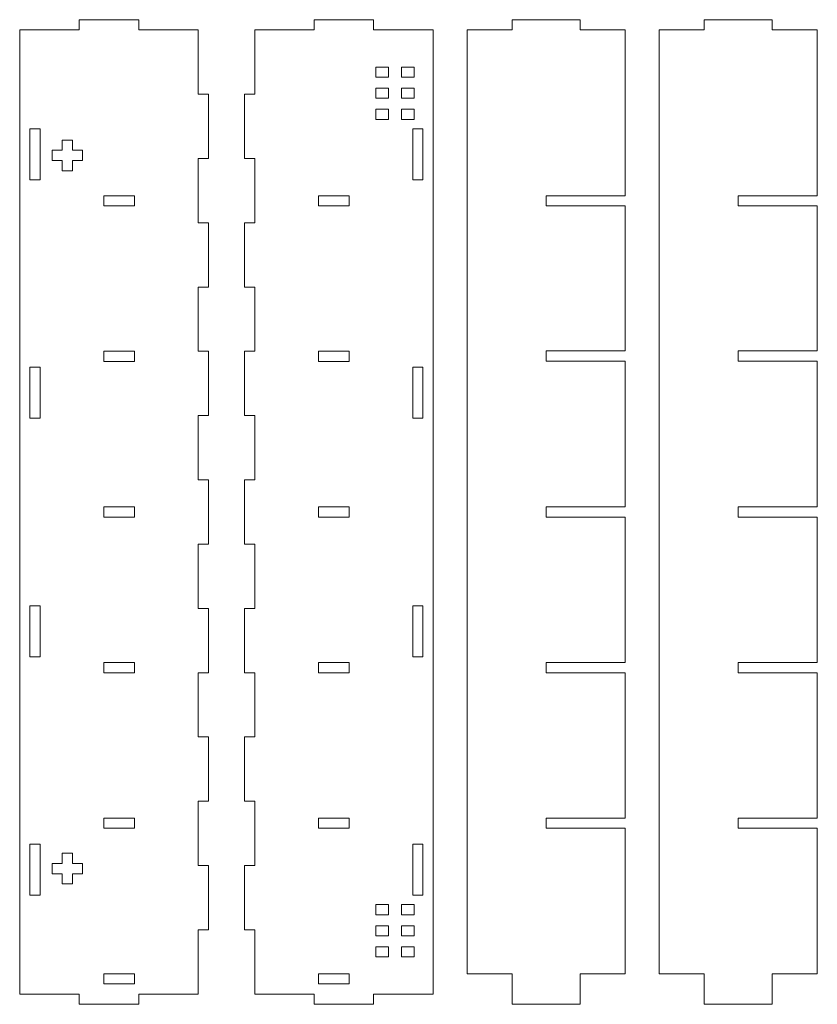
# Model space of a CAD drawing. Header units: millimetres. Extents: x -470 to 529, y -880 to 815.
# Tile 10 of 116: x -232 to 3, y -197 to 93. Entities that reach past the tile are written whole.
import ezdxf

# ---------------------------------------------------------------- set-up
doc = ezdxf.new("R2010")
doc.units = ezdxf.units.MM
doc.header["$MEASUREMENT"] = 0
doc.layers.add('Layer 1', color=7, linetype='Continuous')

msp = doc.modelspace()

# ---------------------------------------------------------------- linework, layer by layer
at = {"layer": 'Layer 1', "lineweight": 9}
for points, knots in [([(-179.4429, 89.515), (-179.4429, 89.515), (-196.9348, 89.5149), (-196.9348, 89.5149), (-196.9348, 89.5149), (-196.9348, 89.5149), (-196.9348, 92.5149), (-196.9348, 92.5149), (-196.9348, 92.5149), (-196.9348, 92.5149), (-214.4268, 92.5149), (-214.4268, 92.5149), (-214.4268, 92.5149), (-214.4268, 92.5149), (-214.4268, 89.5149), (-214.4268, 89.5149), (-214.4268, 89.5149), (-214.4268, 89.5149), (-231.9187, 89.515), (-231.9187, 89.515), (-231.9187, 89.515), (-231.9187, 89.515), (-231.9187, -193.9412), (-231.9187, -193.9412), (-231.9187, -193.9412), (-231.9187, -193.9412), (-214.4268, -193.9412), (-214.4268, -193.9412), (-214.4268, -193.9412), (-214.4268, -193.9412), (-214.4268, -196.9412), (-214.4268, -196.9412), (-214.4268, -196.9412), (-214.4268, -196.9412), (-196.9348, -196.9412), (-196.9348, -196.9412), (-196.9348, -196.9412), (-196.9348, -196.9412), (-196.9348, -193.9412), (-196.9348, -193.9412), (-196.9348, -193.9412), (-196.9348, -193.9412), (-179.4429, -193.9412), (-179.4429, -193.9412), (-179.4429, -193.9412), (-179.4429, -193.9412), (-179.4429, -175.0442), (-179.4429, -175.0442), (-179.4429, -175.0442), (-179.4429, -175.0442), (-176.4429, -175.0442), (-176.4429, -175.0442), (-176.4429, -175.0442), (-176.4429, -175.0442), (-176.4429, -156.1473), (-176.4429, -156.1473), (-176.4429, -156.1473), (-176.4429, -156.1473), (-179.4429, -156.1473), (-179.4429, -156.1473), (-179.4429, -156.1473), (-179.4429, -156.1473), (-179.4429, -137.2503), (-179.4429, -137.2503), (-179.4429, -137.2503), (-179.4429, -137.2503), (-176.4429, -137.2503), (-176.4429, -137.2503), (-176.4429, -137.2503), (-176.4429, -137.2503), (-176.4429, -118.3533), (-176.4429, -118.3533), (-176.4429, -118.3533), (-176.4429, -118.3533), (-179.4429, -118.3533), (-179.4429, -118.3533), (-179.4429, -118.3533), (-179.4429, -118.3533), (-179.4429, -99.4563), (-179.4429, -99.4563), (-179.4429, -99.4563), (-179.4429, -99.4563), (-176.4429, -99.4563), (-176.4429, -99.4563), (-176.4429, -99.4563), (-176.4429, -99.4563), (-176.4429, -80.559), (-176.4429, -80.559), (-176.4429, -80.559), (-176.4429, -80.559), (-179.4429, -80.559), (-179.4429, -80.559), (-179.4429, -80.559), (-179.4429, -80.559), (-179.4429, -61.6618), (-179.4429, -61.6618), (-179.4429, -61.6618), (-179.4429, -61.6618), (-176.4429, -61.6618), (-176.4429, -61.6618), (-176.4429, -61.6618), (-176.4429, -61.6618), (-176.4429, -42.7647), (-176.4429, -42.7647), (-176.4429, -42.7647), (-176.4429, -42.7647), (-179.4429, -42.7647), (-179.4429, -42.7647), (-179.4429, -42.7647), (-179.4429, -42.7647), (-179.4429, -23.8675), (-179.4429, -23.8675), (-179.4429, -23.8675), (-179.4429, -23.8675), (-176.4429, -23.8675), (-176.4429, -23.8675), (-176.4429, -23.8675), (-176.4429, -23.8675), (-176.4429, -4.9702), (-176.4429, -4.9702), (-176.4429, -4.9702), (-176.4429, -4.9702), (-179.4429, -4.9702), (-179.4429, -4.9702), (-179.4429, -4.9702), (-179.4429, -4.9702), (-179.4429, 13.9269), (-179.4429, 13.9269), (-179.4429, 13.9269), (-179.4429, 13.9269), (-176.4429, 13.9269), (-176.4429, 13.9269), (-176.4429, 13.9269), (-176.4429, 13.9269), (-176.4429, 32.8241), (-176.4429, 32.8241), (-176.4429, 32.8241), (-176.4429, 32.8241), (-179.4429, 32.8241), (-179.4429, 32.8241), (-179.4429, 32.8241), (-179.4429, 32.8241), (-179.4429, 51.7211), (-179.4429, 51.7211), (-179.4429, 51.7211), (-179.4429, 51.7211), (-176.4429, 51.7211), (-176.4429, 51.7211), (-176.4429, 51.7211), (-176.4429, 51.7211), (-176.4429, 70.618), (-176.4429, 70.618), (-176.4429, 70.618), (-176.4429, 70.618), (-179.4429, 70.618), (-179.4429, 70.618), (-179.4429, 70.618), (-179.4429, 70.618), (-179.4429, 89.515), (-179.4429, 89.515)], [0, 0, 0, 0, 0.02439024, 0.02439024, 0.02439024, 0.02439024, 0.04878049, 0.04878049, 0.04878049, 0.04878049, 0.07317073, 0.07317073, 0.07317073, 0.07317073, 0.09756098, 0.09756098, 0.09756098, 0.09756098, 0.12195122, 0.12195122, 0.12195122, 0.12195122, 0.14634146, 0.14634146, 0.14634146, 0.14634146, 0.17073171, 0.17073171, 0.17073171, 0.17073171, 0.19512195, 0.19512195, 0.19512195, 0.19512195, 0.2195122, 0.2195122, 0.2195122, 0.2195122, 0.24390244, 0.24390244, 0.24390244, 0.24390244, 0.26829268, 0.26829268, 0.26829268, 0.26829268, 0.29268293, 0.29268293, 0.29268293, 0.29268293, 0.31707317, 0.31707317, 0.31707317, 0.31707317, 0.34146341, 0.34146341, 0.34146341, 0.34146341, 0.36585366, 0.36585366, 0.36585366, 0.36585366, 0.3902439, 0.3902439, 0.3902439, 0.3902439, 0.41463415, 0.41463415, 0.41463415, 0.41463415, 0.43902439, 0.43902439, 0.43902439, 0.43902439, 0.46341463, 0.46341463, 0.46341463, 0.46341463, 0.48780488, 0.48780488, 0.48780488, 0.48780488, 0.51219512, 0.51219512, 0.51219512, 0.51219512, 0.53658537, 0.53658537, 0.53658537, 0.53658537, 0.56097561, 0.56097561, 0.56097561, 0.56097561, 0.58536585, 0.58536585, 0.58536585, 0.58536585, 0.6097561, 0.6097561, 0.6097561, 0.6097561, 0.63414634, 0.63414634, 0.63414634, 0.63414634, 0.65853659, 0.65853659, 0.65853659, 0.65853659, 0.68292683, 0.68292683, 0.68292683, 0.68292683, 0.70731707, 0.70731707, 0.70731707, 0.70731707, 0.73170732, 0.73170732, 0.73170732, 0.73170732, 0.75609756, 0.75609756, 0.75609756, 0.75609756, 0.7804878, 0.7804878, 0.7804878, 0.7804878, 0.80487805, 0.80487805, 0.80487805, 0.80487805, 0.82926829, 0.82926829, 0.82926829, 0.82926829, 0.85365854, 0.85365854, 0.85365854, 0.85365854, 0.87804878, 0.87804878, 0.87804878, 0.87804878, 0.90243902, 0.90243902, 0.90243902, 0.90243902, 0.92682927, 0.92682927, 0.92682927, 0.92682927, 0.95121951, 0.95121951, 0.95121951, 0.95121951, 1, 1, 1, 1]), ([(-162.8256, 89.515), (-162.8256, 89.515), (-145.3337, 89.5149), (-145.3337, 89.5149), (-145.3337, 89.5149), (-145.3337, 89.5149), (-145.3337, 92.5149), (-145.3337, 92.5149), (-145.3337, 92.5149), (-145.3337, 92.5149), (-127.8417, 92.5149), (-127.8417, 92.5149), (-127.8417, 92.5149), (-127.8417, 92.5149), (-127.8417, 89.5149), (-127.8417, 89.5149), (-127.8417, 89.5149), (-127.8417, 89.5149), (-110.3498, 89.515), (-110.3498, 89.515), (-110.3498, 89.515), (-110.3498, 89.515), (-110.3498, -193.9412), (-110.3498, -193.9412), (-110.3498, -193.9412), (-110.3498, -193.9412), (-127.8417, -193.9412), (-127.8417, -193.9412), (-127.8417, -193.9412), (-127.8417, -193.9412), (-127.8417, -196.9412), (-127.8417, -196.9412), (-127.8417, -196.9412), (-127.8417, -196.9412), (-145.3337, -196.9412), (-145.3337, -196.9412), (-145.3337, -196.9412), (-145.3337, -196.9412), (-145.3337, -193.9412), (-145.3337, -193.9412), (-145.3337, -193.9412), (-145.3337, -193.9412), (-162.8256, -193.9412), (-162.8256, -193.9412), (-162.8256, -193.9412), (-162.8256, -193.9412), (-162.8256, -175.0442), (-162.8256, -175.0442), (-162.8256, -175.0442), (-162.8256, -175.0442), (-165.8256, -175.0442), (-165.8256, -175.0442), (-165.8256, -175.0442), (-165.8256, -175.0442), (-165.8256, -156.1473), (-165.8256, -156.1473), (-165.8256, -156.1473), (-165.8256, -156.1473), (-162.8256, -156.1473), (-162.8256, -156.1473), (-162.8256, -156.1473), (-162.8256, -156.1473), (-162.8256, -137.2503), (-162.8256, -137.2503), (-162.8256, -137.2503), (-162.8256, -137.2503), (-165.8256, -137.2503), (-165.8256, -137.2503), (-165.8256, -137.2503), (-165.8256, -137.2503), (-165.8256, -118.3533), (-165.8256, -118.3533), (-165.8256, -118.3533), (-165.8256, -118.3533), (-162.8256, -118.3533), (-162.8256, -118.3533), (-162.8256, -118.3533), (-162.8256, -118.3533), (-162.8256, -99.4563), (-162.8256, -99.4563), (-162.8256, -99.4563), (-162.8256, -99.4563), (-165.8256, -99.4563), (-165.8256, -99.4563), (-165.8256, -99.4563), (-165.8256, -99.4563), (-165.8256, -80.559), (-165.8256, -80.559), (-165.8256, -80.559), (-165.8256, -80.559), (-162.8256, -80.559), (-162.8256, -80.559), (-162.8256, -80.559), (-162.8256, -80.559), (-162.8256, -61.6618), (-162.8256, -61.6618), (-162.8256, -61.6618), (-162.8256, -61.6618), (-165.8256, -61.6618), (-165.8256, -61.6618), (-165.8256, -61.6618), (-165.8256, -61.6618), (-165.8256, -42.7647), (-165.8256, -42.7647), (-165.8256, -42.7647), (-165.8256, -42.7647), (-162.8256, -42.7647), (-162.8256, -42.7647), (-162.8256, -42.7647), (-162.8256, -42.7647), (-162.8256, -23.8675), (-162.8256, -23.8675), (-162.8256, -23.8675), (-162.8256, -23.8675), (-165.8256, -23.8675), (-165.8256, -23.8675), (-165.8256, -23.8675), (-165.8256, -23.8675), (-165.8256, -4.9702), (-165.8256, -4.9702), (-165.8256, -4.9702), (-165.8256, -4.9702), (-162.8256, -4.9702), (-162.8256, -4.9702), (-162.8256, -4.9702), (-162.8256, -4.9702), (-162.8256, 13.9269), (-162.8256, 13.9269), (-162.8256, 13.9269), (-162.8256, 13.9269), (-165.8256, 13.9269), (-165.8256, 13.9269), (-165.8256, 13.9269), (-165.8256, 13.9269), (-165.8256, 32.8241), (-165.8256, 32.8241), (-165.8256, 32.8241), (-165.8256, 32.8241), (-162.8256, 32.8241), (-162.8256, 32.8241), (-162.8256, 32.8241), (-162.8256, 32.8241), (-162.8256, 51.7211), (-162.8256, 51.7211), (-162.8256, 51.7211), (-162.8256, 51.7211), (-165.8256, 51.7211), (-165.8256, 51.7211), (-165.8256, 51.7211), (-165.8256, 51.7211), (-165.8256, 70.618), (-165.8256, 70.618), (-165.8256, 70.618), (-165.8256, 70.618), (-162.8256, 70.618), (-162.8256, 70.618), (-162.8256, 70.618), (-162.8256, 70.618), (-162.8256, 89.515), (-162.8256, 89.515)], [0, 0, 0, 0, 0.02439024, 0.02439024, 0.02439024, 0.02439024, 0.04878049, 0.04878049, 0.04878049, 0.04878049, 0.07317073, 0.07317073, 0.07317073, 0.07317073, 0.09756098, 0.09756098, 0.09756098, 0.09756098, 0.12195122, 0.12195122, 0.12195122, 0.12195122, 0.14634146, 0.14634146, 0.14634146, 0.14634146, 0.17073171, 0.17073171, 0.17073171, 0.17073171, 0.19512195, 0.19512195, 0.19512195, 0.19512195, 0.2195122, 0.2195122, 0.2195122, 0.2195122, 0.24390244, 0.24390244, 0.24390244, 0.24390244, 0.26829268, 0.26829268, 0.26829268, 0.26829268, 0.29268293, 0.29268293, 0.29268293, 0.29268293, 0.31707317, 0.31707317, 0.31707317, 0.31707317, 0.34146341, 0.34146341, 0.34146341, 0.34146341, 0.36585366, 0.36585366, 0.36585366, 0.36585366, 0.3902439, 0.3902439, 0.3902439, 0.3902439, 0.41463415, 0.41463415, 0.41463415, 0.41463415, 0.43902439, 0.43902439, 0.43902439, 0.43902439, 0.46341463, 0.46341463, 0.46341463, 0.46341463, 0.48780488, 0.48780488, 0.48780488, 0.48780488, 0.51219512, 0.51219512, 0.51219512, 0.51219512, 0.53658537, 0.53658537, 0.53658537, 0.53658537, 0.56097561, 0.56097561, 0.56097561, 0.56097561, 0.58536585, 0.58536585, 0.58536585, 0.58536585, 0.6097561, 0.6097561, 0.6097561, 0.6097561, 0.63414634, 0.63414634, 0.63414634, 0.63414634, 0.65853659, 0.65853659, 0.65853659, 0.65853659, 0.68292683, 0.68292683, 0.68292683, 0.68292683, 0.70731707, 0.70731707, 0.70731707, 0.70731707, 0.73170732, 0.73170732, 0.73170732, 0.73170732, 0.75609756, 0.75609756, 0.75609756, 0.75609756, 0.7804878, 0.7804878, 0.7804878, 0.7804878, 0.80487805, 0.80487805, 0.80487805, 0.80487805, 0.82926829, 0.82926829, 0.82926829, 0.82926829, 0.85365854, 0.85365854, 0.85365854, 0.85365854, 0.87804878, 0.87804878, 0.87804878, 0.87804878, 0.90243902, 0.90243902, 0.90243902, 0.90243902, 0.92682927, 0.92682927, 0.92682927, 0.92682927, 0.95121951, 0.95121951, 0.95121951, 0.95121951, 1, 1, 1, 1]), ([(-53.8738, -99.4564), (-53.8738, -114.0929), (-53.8738, -128.9325), (-53.8738, -142.1986), (-53.8738, -142.1986), (-53.8738, -142.1986), (-77.1118, -142.1986), (-77.1118, -142.1986), (-77.1118, -142.1986), (-77.1118, -142.1986), (-77.1118, -145.1986), (-77.1118, -145.1986), (-77.1118, -145.1986), (-77.1118, -145.1986), (-53.8738, -145.1986), (-53.8738, -145.1986), (-53.8738, -145.1986), (-53.8738, -167.1278), (-53.8738, -184.2071), (-53.8738, -187.9408), (-53.8738, -187.9408), (-53.8738, -187.9408), (-67.1118, -187.9408), (-67.1118, -187.9408), (-67.1118, -187.9408), (-67.1118, -187.9408), (-67.1118, -196.9412), (-67.1118, -196.9412), (-67.1118, -196.9412), (-67.1118, -196.9412), (-87.1118, -196.9412), (-87.1118, -196.9412), (-87.1118, -196.9412), (-87.1118, -196.9412), (-87.1118, -187.9408), (-87.1118, -187.9408), (-87.1118, -187.9408), (-87.1118, -187.9408), (-100.3498, -187.9408), (-100.3498, -187.9408), (-100.3498, -187.9408), (-100.3498, -187.9408), (-100.3498, 89.5149), (-100.3498, 89.5149), (-100.3498, 89.5149), (-100.3498, 89.5149), (-87.1118, 89.5148), (-87.1118, 89.5148), (-87.1118, 89.5148), (-87.1118, 89.5148), (-87.1118, 92.5148), (-87.1118, 92.5148), (-87.1118, 92.5148), (-87.1118, 92.5148), (-67.1118, 92.5148), (-67.1118, 92.5148), (-67.1118, 92.5148), (-67.1118, 92.5148), (-67.1118, 89.5148), (-67.1118, 89.5148), (-67.1118, 89.5148), (-67.1118, 89.5148), (-53.8738, 89.5149), (-53.8738, 89.5149), (-53.8738, 89.5149), (-53.8738, 80.9251), (-53.8738, 87.1831), (-53.8738, 40.7722), (-53.8738, 40.7722), (-53.8738, 40.7722), (-77.1118, 40.7722), (-77.1118, 40.7722), (-77.1118, 40.7722), (-77.1118, 40.7722), (-77.1118, 37.7722), (-77.1118, 37.7722), (-77.1118, 37.7722), (-77.1118, 37.7722), (-53.8738, 37.7722), (-53.8738, 37.7722), (-53.8738, 37.7722), (-53.8738, 37.7722), (-53.8738, -4.8651), (-53.8738, -4.8651), (-53.8738, -4.8651), (-53.8738, -4.8651), (-77.1118, -4.8651), (-77.1118, -4.8651), (-77.1118, -4.8651), (-77.1118, -4.8651), (-77.1118, -7.8651), (-77.1118, -7.8651), (-77.1118, -7.8651), (-77.1118, -7.8651), (-53.8738, -7.8651), (-53.8738, -7.8651), (-53.8738, -7.8651), (-53.8738, -7.8651), (-53.8738, -50.7135), (-53.8738, -50.7135), (-53.8738, -50.7135), (-53.8738, -50.7135), (-77.1118, -50.7135), (-77.1118, -50.7135), (-77.1118, -50.7135), (-77.1118, -50.7135), (-77.1118, -53.7135), (-77.1118, -53.7135), (-77.1118, -53.7135), (-77.1118, -53.7135), (-53.8738, -53.7135), (-53.8738, -53.7135), (-53.8738, -53.7135), (-53.8738, -66.247), (-53.8738, -81.1738), (-53.8738, -96.4564), (-53.8738, -96.4564), (-53.8738, -96.4564), (-77.1118, -96.4564), (-77.1118, -96.4564), (-77.1118, -96.4564), (-77.1118, -96.4564), (-77.1118, -99.4564), (-77.1118, -99.4564), (-77.1118, -99.4564), (-77.1118, -99.4564), (-53.8738, -99.4564), (-53.8738, -99.4564)], [0, 0, 0, 0, 0.03030303, 0.03030303, 0.03030303, 0.03030303, 0.06060606, 0.06060606, 0.06060606, 0.06060606, 0.09090909, 0.09090909, 0.09090909, 0.09090909, 0.12121212, 0.12121212, 0.12121212, 0.12121212, 0.15151515, 0.15151515, 0.15151515, 0.15151515, 0.18181818, 0.18181818, 0.18181818, 0.18181818, 0.21212121, 0.21212121, 0.21212121, 0.21212121, 0.24242424, 0.24242424, 0.24242424, 0.24242424, 0.27272727, 0.27272727, 0.27272727, 0.27272727, 0.3030303, 0.3030303, 0.3030303, 0.3030303, 0.33333333, 0.33333333, 0.33333333, 0.33333333, 0.36363636, 0.36363636, 0.36363636, 0.36363636, 0.39393939, 0.39393939, 0.39393939, 0.39393939, 0.42424242, 0.42424242, 0.42424242, 0.42424242, 0.45454545, 0.45454545, 0.45454545, 0.45454545, 0.48484848, 0.48484848, 0.48484848, 0.48484848, 0.51515152, 0.51515152, 0.51515152, 0.51515152, 0.54545455, 0.54545455, 0.54545455, 0.54545455, 0.57575758, 0.57575758, 0.57575758, 0.57575758, 0.60606061, 0.60606061, 0.60606061, 0.60606061, 0.63636364, 0.63636364, 0.63636364, 0.63636364, 0.66666667, 0.66666667, 0.66666667, 0.66666667, 0.6969697, 0.6969697, 0.6969697, 0.6969697, 0.72727273, 0.72727273, 0.72727273, 0.72727273, 0.75757576, 0.75757576, 0.75757576, 0.75757576, 0.78787879, 0.78787879, 0.78787879, 0.78787879, 0.81818182, 0.81818182, 0.81818182, 0.81818182, 0.84848485, 0.84848485, 0.84848485, 0.84848485, 0.87878788, 0.87878788, 0.87878788, 0.87878788, 0.90909091, 0.90909091, 0.90909091, 0.90909091, 0.93939394, 0.93939394, 0.93939394, 0.93939394, 1, 1, 1, 1]), ([(2.6021, -99.4564), (2.6021, -114.0929), (2.6021, -128.9325), (2.6021, -142.1986), (2.6021, -142.1986), (2.6021, -142.1986), (-20.6359, -142.1986), (-20.6359, -142.1986), (-20.6359, -142.1986), (-20.6359, -142.1986), (-20.6359, -145.1986), (-20.6359, -145.1986), (-20.6359, -145.1986), (-20.6359, -145.1986), (2.6021, -145.1986), (2.6021, -145.1986), (2.6021, -145.1986), (2.6021, -167.1278), (2.6021, -184.2071), (2.6021, -187.9408), (2.6021, -187.9408), (2.6021, -187.9408), (-10.6359, -187.9408), (-10.6359, -187.9408), (-10.6359, -187.9408), (-10.6359, -187.9408), (-10.6359, -196.9412), (-10.6359, -196.9412), (-10.6359, -196.9412), (-10.6359, -196.9412), (-30.6359, -196.9412), (-30.6359, -196.9412), (-30.6359, -196.9412), (-30.6359, -196.9412), (-30.6359, -187.9408), (-30.6359, -187.9408), (-30.6359, -187.9408), (-30.6359, -187.9408), (-43.8739, -187.9408), (-43.8739, -187.9408), (-43.8739, -187.9408), (-43.8739, -187.9408), (-43.8739, 89.5149), (-43.8739, 89.5149), (-43.8739, 89.5149), (-43.8739, 89.5149), (-30.6359, 89.5148), (-30.6359, 89.5148), (-30.6359, 89.5148), (-30.6359, 89.5148), (-30.6359, 92.5148), (-30.6359, 92.5148), (-30.6359, 92.5148), (-30.6359, 92.5148), (-10.6359, 92.5148), (-10.6359, 92.5148), (-10.6359, 92.5148), (-10.6359, 92.5148), (-10.6359, 89.5148), (-10.6359, 89.5148), (-10.6359, 89.5148), (-10.6359, 89.5148), (2.6021, 89.5149), (2.6021, 89.5149), (2.6021, 89.5149), (2.6021, 80.9251), (2.6021, 87.1831), (2.6021, 40.7722), (2.6021, 40.7722), (2.6021, 40.7722), (-20.6359, 40.7722), (-20.6359, 40.7722), (-20.6359, 40.7722), (-20.6359, 40.7722), (-20.6359, 37.7722), (-20.6359, 37.7722), (-20.6359, 37.7722), (-20.6359, 37.7722), (2.6021, 37.7722), (2.6021, 37.7722), (2.6021, 37.7722), (2.6021, 37.7722), (2.6021, -4.8651), (2.6021, -4.8651), (2.6021, -4.8651), (2.6021, -4.8651), (-20.6359, -4.8651), (-20.6359, -4.8651), (-20.6359, -4.8651), (-20.6359, -4.8651), (-20.6359, -7.8651), (-20.6359, -7.8651), (-20.6359, -7.8651), (-20.6359, -7.8651), (2.6021, -7.8651), (2.6021, -7.8651), (2.6021, -7.8651), (2.6021, -7.8651), (2.6021, -50.7135), (2.6021, -50.7135), (2.6021, -50.7135), (2.6021, -50.7135), (-20.6359, -50.7135), (-20.6359, -50.7135), (-20.6359, -50.7135), (-20.6359, -50.7135), (-20.6359, -53.7135), (-20.6359, -53.7135), (-20.6359, -53.7135), (-20.6359, -53.7135), (2.6021, -53.7135), (2.6021, -53.7135), (2.6021, -53.7135), (2.6021, -66.247), (2.6021, -81.1738), (2.6021, -96.4564), (2.6021, -96.4564), (2.6021, -96.4564), (-20.6359, -96.4564), (-20.6359, -96.4564), (-20.6359, -96.4564), (-20.6359, -96.4564), (-20.6359, -99.4564), (-20.6359, -99.4564), (-20.6359, -99.4564), (-20.6359, -99.4564), (2.6021, -99.4564), (2.6021, -99.4564)], [0, 0, 0, 0, 0.03030303, 0.03030303, 0.03030303, 0.03030303, 0.06060606, 0.06060606, 0.06060606, 0.06060606, 0.09090909, 0.09090909, 0.09090909, 0.09090909, 0.12121212, 0.12121212, 0.12121212, 0.12121212, 0.15151515, 0.15151515, 0.15151515, 0.15151515, 0.18181818, 0.18181818, 0.18181818, 0.18181818, 0.21212121, 0.21212121, 0.21212121, 0.21212121, 0.24242424, 0.24242424, 0.24242424, 0.24242424, 0.27272727, 0.27272727, 0.27272727, 0.27272727, 0.3030303, 0.3030303, 0.3030303, 0.3030303, 0.33333333, 0.33333333, 0.33333333, 0.33333333, 0.36363636, 0.36363636, 0.36363636, 0.36363636, 0.39393939, 0.39393939, 0.39393939, 0.39393939, 0.42424242, 0.42424242, 0.42424242, 0.42424242, 0.45454545, 0.45454545, 0.45454545, 0.45454545, 0.48484848, 0.48484848, 0.48484848, 0.48484848, 0.51515152, 0.51515152, 0.51515152, 0.51515152, 0.54545455, 0.54545455, 0.54545455, 0.54545455, 0.57575758, 0.57575758, 0.57575758, 0.57575758, 0.60606061, 0.60606061, 0.60606061, 0.60606061, 0.63636364, 0.63636364, 0.63636364, 0.63636364, 0.66666667, 0.66666667, 0.66666667, 0.66666667, 0.6969697, 0.6969697, 0.6969697, 0.6969697, 0.72727273, 0.72727273, 0.72727273, 0.72727273, 0.75757576, 0.75757576, 0.75757576, 0.75757576, 0.78787879, 0.78787879, 0.78787879, 0.78787879, 0.81818182, 0.81818182, 0.81818182, 0.81818182, 0.84848485, 0.84848485, 0.84848485, 0.84848485, 0.87878788, 0.87878788, 0.87878788, 0.87878788, 0.90909091, 0.90909091, 0.90909091, 0.90909091, 0.93939394, 0.93939394, 0.93939394, 0.93939394, 1, 1, 1, 1]), ([(-127.2154, 75.5949), (-127.2154, 75.5949), (-123.4723, 75.5949), (-123.4723, 75.5949), (-123.4723, 75.5949), (-123.4723, 75.5949), (-123.4723, 78.593), (-123.4723, 78.593), (-123.4723, 78.593), (-123.4723, 78.593), (-127.2154, 78.593), (-127.2154, 78.593), (-127.2154, 78.593), (-127.2154, 78.593), (-127.2154, 75.5949), (-127.2154, 75.5949)], [0, 0, 0, 0, 0.2, 0.2, 0.2, 0.2, 0.4, 0.4, 0.4, 0.4, 0.6, 0.6, 0.6, 0.6, 1, 1, 1, 1]), ([(-119.6975, 75.5949), (-119.6975, 75.5949), (-115.9544, 75.5949), (-115.9544, 75.5949), (-115.9544, 75.5949), (-115.9544, 75.5949), (-115.9544, 78.593), (-115.9544, 78.593), (-115.9544, 78.593), (-115.9544, 78.593), (-119.6975, 78.593), (-119.6975, 78.593), (-119.6975, 78.593), (-119.6975, 78.593), (-119.6975, 75.5949), (-119.6975, 75.5949)], [0, 0, 0, 0, 0.2, 0.2, 0.2, 0.2, 0.4, 0.4, 0.4, 0.4, 0.6, 0.6, 0.6, 0.6, 1, 1, 1, 1]), ([(-127.2154, 69.3967), (-127.2154, 69.3967), (-123.4723, 69.3967), (-123.4723, 69.3967), (-123.4723, 69.3967), (-123.4723, 69.3967), (-123.4723, 72.3949), (-123.4723, 72.3949), (-123.4723, 72.3949), (-123.4723, 72.3949), (-127.2154, 72.3949), (-127.2154, 72.3949), (-127.2154, 72.3949), (-127.2154, 72.3949), (-127.2154, 69.3967), (-127.2154, 69.3967)], [0, 0, 0, 0, 0.2, 0.2, 0.2, 0.2, 0.4, 0.4, 0.4, 0.4, 0.6, 0.6, 0.6, 0.6, 1, 1, 1, 1]), ([(-119.6975, 69.3967), (-119.6975, 69.3967), (-115.9544, 69.3967), (-115.9544, 69.3967), (-115.9544, 69.3967), (-115.9544, 69.3967), (-115.9544, 72.3949), (-115.9544, 72.3949), (-115.9544, 72.3949), (-115.9544, 72.3949), (-119.6975, 72.3949), (-119.6975, 72.3949), (-119.6975, 72.3949), (-119.6975, 72.3949), (-119.6975, 69.3967), (-119.6975, 69.3967)], [0, 0, 0, 0, 0.2, 0.2, 0.2, 0.2, 0.4, 0.4, 0.4, 0.4, 0.6, 0.6, 0.6, 0.6, 1, 1, 1, 1]), ([(-127.2154, 63.1985), (-127.2154, 63.1985), (-123.4723, 63.1985), (-123.4723, 63.1985), (-123.4723, 63.1985), (-123.4723, 63.1985), (-123.4723, 66.1967), (-123.4723, 66.1967), (-123.4723, 66.1967), (-123.4723, 66.1967), (-127.2154, 66.1967), (-127.2154, 66.1967), (-127.2154, 66.1967), (-127.2154, 66.1967), (-127.2154, 63.1985), (-127.2154, 63.1985)], [0, 0, 0, 0, 0.2, 0.2, 0.2, 0.2, 0.4, 0.4, 0.4, 0.4, 0.6, 0.6, 0.6, 0.6, 1, 1, 1, 1]), ([(-119.6975, 63.1985), (-119.6975, 63.1985), (-115.9544, 63.1985), (-115.9544, 63.1985), (-115.9544, 63.1985), (-115.9544, 63.1985), (-115.9544, 66.1967), (-115.9544, 66.1967), (-115.9544, 66.1967), (-115.9544, 66.1967), (-119.6975, 66.1967), (-119.6975, 66.1967), (-119.6975, 66.1967), (-119.6975, 66.1967), (-119.6975, 63.1985), (-119.6975, 63.1985)], [0, 0, 0, 0, 0.2, 0.2, 0.2, 0.2, 0.4, 0.4, 0.4, 0.4, 0.6, 0.6, 0.6, 0.6, 1, 1, 1, 1]), ([(-225.9189, 45.4744), (-225.9189, 45.4744), (-228.9189, 45.4744), (-228.9189, 45.4744), (-228.9189, 45.4744), (-228.9189, 45.4744), (-228.9189, 60.4744), (-228.9189, 60.4744), (-228.9189, 60.4744), (-228.9189, 60.4744), (-225.9189, 60.4744), (-225.9189, 60.4744), (-225.9189, 60.4744), (-225.9189, 60.4744), (-225.9189, 45.4744), (-225.9189, 45.4744)], [0, 0, 0, 0, 0.2, 0.2, 0.2, 0.2, 0.4, 0.4, 0.4, 0.4, 0.6, 0.6, 0.6, 0.6, 1, 1, 1, 1]), ([(-116.3496, 45.4744), (-116.3496, 45.4744), (-113.3496, 45.4744), (-113.3496, 45.4744), (-113.3496, 45.4744), (-113.3496, 45.4744), (-113.3496, 60.4744), (-113.3496, 60.4744), (-113.3496, 60.4744), (-113.3496, 60.4744), (-116.3496, 60.4744), (-116.3496, 60.4744), (-116.3496, 60.4744), (-116.3496, 60.4744), (-116.3496, 45.4744), (-116.3496, 45.4744)], [0, 0, 0, 0, 0.2, 0.2, 0.2, 0.2, 0.4, 0.4, 0.4, 0.4, 0.6, 0.6, 0.6, 0.6, 1, 1, 1, 1]), ([(-213.4077, 51.131), (-213.4077, 51.131), (-216.4077, 51.131), (-216.4077, 51.131), (-216.4077, 51.131), (-216.4077, 51.131), (-216.4077, 48.131), (-216.4077, 48.131), (-216.4077, 48.131), (-216.4077, 48.131), (-219.4077, 48.131), (-219.4077, 48.131), (-219.4077, 48.131), (-219.4077, 48.131), (-219.4077, 51.131), (-219.4077, 51.131), (-219.4077, 51.131), (-219.4077, 51.131), (-222.4077, 51.131), (-222.4077, 51.131), (-222.4077, 51.131), (-222.4077, 51.131), (-222.4077, 54.131), (-222.4077, 54.131), (-222.4077, 54.131), (-222.4077, 54.131), (-219.4077, 54.131), (-219.4077, 54.131), (-219.4077, 54.131), (-219.4077, 54.131), (-219.4077, 57.131), (-219.4077, 57.131), (-219.4077, 57.131), (-219.4077, 57.131), (-216.4077, 57.131), (-216.4077, 57.131), (-216.4077, 57.131), (-216.4077, 57.131), (-216.4077, 54.131), (-216.4077, 54.131), (-216.4077, 54.131), (-216.4077, 54.131), (-213.4077, 54.131), (-213.4077, 54.131), (-213.4077, 54.131), (-213.4077, 54.131), (-213.4077, 51.131), (-213.4077, 51.131)], [0, 0, 0, 0, 0.07692308, 0.07692308, 0.07692308, 0.07692308, 0.15384615, 0.15384615, 0.15384615, 0.15384615, 0.23076923, 0.23076923, 0.23076923, 0.23076923, 0.30769231, 0.30769231, 0.30769231, 0.30769231, 0.38461538, 0.38461538, 0.38461538, 0.38461538, 0.46153846, 0.46153846, 0.46153846, 0.46153846, 0.53846154, 0.53846154, 0.53846154, 0.53846154, 0.61538462, 0.61538462, 0.61538462, 0.61538462, 0.69230769, 0.69230769, 0.69230769, 0.69230769, 0.76923077, 0.76923077, 0.76923077, 0.76923077, 0.84615385, 0.84615385, 0.84615385, 0.84615385, 1, 1, 1, 1]), ([(-207.1809, 40.7722), (-207.1809, 40.7722), (-198.1809, 40.7722), (-198.1809, 40.7722), (-198.1809, 40.7722), (-198.1809, 40.7722), (-198.1809, 37.7722), (-198.1809, 37.7722), (-198.1809, 37.7722), (-198.1809, 37.7722), (-207.1809, 37.7722), (-207.1809, 37.7722), (-207.1809, 37.7722), (-207.1809, 37.7722), (-207.1809, 40.7722), (-207.1809, 40.7722)], [0, 0, 0, 0, 0.2, 0.2, 0.2, 0.2, 0.4, 0.4, 0.4, 0.4, 0.6, 0.6, 0.6, 0.6, 1, 1, 1, 1]), ([(-135.0876, 40.7722), (-135.0876, 40.7722), (-144.0876, 40.7722), (-144.0876, 40.7722), (-144.0876, 40.7722), (-144.0876, 40.7722), (-144.0876, 37.7722), (-144.0876, 37.7722), (-144.0876, 37.7722), (-144.0876, 37.7722), (-135.0876, 37.7722), (-135.0876, 37.7722), (-135.0876, 37.7722), (-135.0876, 37.7722), (-135.0876, 40.7722), (-135.0876, 40.7722)], [0, 0, 0, 0, 0.2, 0.2, 0.2, 0.2, 0.4, 0.4, 0.4, 0.4, 0.6, 0.6, 0.6, 0.6, 1, 1, 1, 1]), ([(-207.1809, -7.9706), (-207.1809, -7.9706), (-198.1809, -7.9706), (-198.1809, -7.9706), (-198.1809, -7.9706), (-198.1809, -7.9706), (-198.1809, -4.9706), (-198.1809, -4.9706), (-198.1809, -4.9706), (-198.1809, -4.9706), (-207.1809, -4.9706), (-207.1809, -4.9706), (-207.1809, -4.9706), (-207.1809, -4.9706), (-207.1809, -7.9706), (-207.1809, -7.9706)], [0, 0, 0, 0, 0.2, 0.2, 0.2, 0.2, 0.4, 0.4, 0.4, 0.4, 0.6, 0.6, 0.6, 0.6, 1, 1, 1, 1]), ([(-135.0876, -7.9706), (-135.0876, -7.9706), (-144.0876, -7.9706), (-144.0876, -7.9706), (-144.0876, -7.9706), (-144.0876, -7.9706), (-144.0876, -4.9706), (-144.0876, -4.9706), (-144.0876, -4.9706), (-144.0876, -4.9706), (-135.0876, -4.9706), (-135.0876, -4.9706), (-135.0876, -4.9706), (-135.0876, -4.9706), (-135.0876, -7.9706), (-135.0876, -7.9706)], [0, 0, 0, 0, 0.2, 0.2, 0.2, 0.2, 0.4, 0.4, 0.4, 0.4, 0.6, 0.6, 0.6, 0.6, 1, 1, 1, 1]), ([(-225.9189, -24.6506), (-225.9189, -24.6506), (-228.9189, -24.6506), (-228.9189, -24.6506), (-228.9189, -24.6506), (-228.9189, -24.6506), (-228.9189, -9.6506), (-228.9189, -9.6506), (-228.9189, -9.6506), (-228.9189, -9.6506), (-225.9189, -9.6506), (-225.9189, -9.6506), (-225.9189, -9.6506), (-225.9189, -9.6506), (-225.9189, -24.6506), (-225.9189, -24.6506)], [0, 0, 0, 0, 0.2, 0.2, 0.2, 0.2, 0.4, 0.4, 0.4, 0.4, 0.6, 0.6, 0.6, 0.6, 1, 1, 1, 1]), ([(-116.3496, -24.6506), (-116.3496, -24.6506), (-113.3496, -24.6506), (-113.3496, -24.6506), (-113.3496, -24.6506), (-113.3496, -24.6506), (-113.3496, -9.6506), (-113.3496, -9.6506), (-113.3496, -9.6506), (-113.3496, -9.6506), (-116.3496, -9.6506), (-116.3496, -9.6506), (-116.3496, -9.6506), (-116.3496, -9.6506), (-116.3496, -24.6506), (-116.3496, -24.6506)], [0, 0, 0, 0, 0.2, 0.2, 0.2, 0.2, 0.4, 0.4, 0.4, 0.4, 0.6, 0.6, 0.6, 0.6, 1, 1, 1, 1]), ([(-207.1809, -53.7134), (-207.1809, -53.7134), (-198.1809, -53.7134), (-198.1809, -53.7134), (-198.1809, -53.7134), (-198.1809, -53.7134), (-198.1809, -50.7134), (-198.1809, -50.7134), (-198.1809, -50.7134), (-198.1809, -50.7134), (-207.1809, -50.7134), (-207.1809, -50.7134), (-207.1809, -50.7134), (-207.1809, -50.7134), (-207.1809, -53.7134), (-207.1809, -53.7134)], [0, 0, 0, 0, 0.2, 0.2, 0.2, 0.2, 0.4, 0.4, 0.4, 0.4, 0.6, 0.6, 0.6, 0.6, 1, 1, 1, 1]), ([(-135.0876, -53.7134), (-135.0876, -53.7134), (-144.0876, -53.7134), (-144.0876, -53.7134), (-144.0876, -53.7134), (-144.0876, -53.7134), (-144.0876, -50.7134), (-144.0876, -50.7134), (-144.0876, -50.7134), (-144.0876, -50.7134), (-135.0876, -50.7134), (-135.0876, -50.7134), (-135.0876, -50.7134), (-135.0876, -50.7134), (-135.0876, -53.7134), (-135.0876, -53.7134)], [0, 0, 0, 0, 0.2, 0.2, 0.2, 0.2, 0.4, 0.4, 0.4, 0.4, 0.6, 0.6, 0.6, 0.6, 1, 1, 1, 1]), ([(-225.9189, -94.7756), (-225.9189, -94.7756), (-228.9189, -94.7756), (-228.9189, -94.7756), (-228.9189, -94.7756), (-228.9189, -94.7756), (-228.9189, -79.7756), (-228.9189, -79.7756), (-228.9189, -79.7756), (-228.9189, -79.7756), (-225.9189, -79.7756), (-225.9189, -79.7756), (-225.9189, -79.7756), (-225.9189, -79.7756), (-225.9189, -94.7756), (-225.9189, -94.7756)], [0, 0, 0, 0, 0.2, 0.2, 0.2, 0.2, 0.4, 0.4, 0.4, 0.4, 0.6, 0.6, 0.6, 0.6, 1, 1, 1, 1]), ([(-116.3496, -94.7756), (-116.3496, -94.7756), (-113.3496, -94.7756), (-113.3496, -94.7756), (-113.3496, -94.7756), (-113.3496, -94.7756), (-113.3496, -79.7756), (-113.3496, -79.7756), (-113.3496, -79.7756), (-113.3496, -79.7756), (-116.3496, -79.7756), (-116.3496, -79.7756), (-116.3496, -79.7756), (-116.3496, -79.7756), (-116.3496, -94.7756), (-116.3496, -94.7756)], [0, 0, 0, 0, 0.2, 0.2, 0.2, 0.2, 0.4, 0.4, 0.4, 0.4, 0.6, 0.6, 0.6, 0.6, 1, 1, 1, 1]), ([(-207.1809, -99.4564), (-207.1809, -99.4564), (-198.1809, -99.4564), (-198.1809, -99.4564), (-198.1809, -99.4564), (-198.1809, -99.4564), (-198.1809, -96.4564), (-198.1809, -96.4564), (-198.1809, -96.4564), (-198.1809, -96.4564), (-207.1809, -96.4564), (-207.1809, -96.4564), (-207.1809, -96.4564), (-207.1809, -96.4564), (-207.1809, -99.4564), (-207.1809, -99.4564)], [0, 0, 0, 0, 0.2, 0.2, 0.2, 0.2, 0.4, 0.4, 0.4, 0.4, 0.6, 0.6, 0.6, 0.6, 1, 1, 1, 1]), ([(-135.0876, -99.4564), (-135.0876, -99.4564), (-144.0876, -99.4564), (-144.0876, -99.4564), (-144.0876, -99.4564), (-144.0876, -99.4564), (-144.0876, -96.4564), (-144.0876, -96.4564), (-144.0876, -96.4564), (-144.0876, -96.4564), (-135.0876, -96.4564), (-135.0876, -96.4564), (-135.0876, -96.4564), (-135.0876, -96.4564), (-135.0876, -99.4564), (-135.0876, -99.4564)], [0, 0, 0, 0, 0.2, 0.2, 0.2, 0.2, 0.4, 0.4, 0.4, 0.4, 0.6, 0.6, 0.6, 0.6, 1, 1, 1, 1]), ([(-207.1809, -145.1986), (-207.1809, -145.1986), (-198.1809, -145.1986), (-198.1809, -145.1986), (-198.1809, -145.1986), (-198.1809, -145.1986), (-198.1809, -142.1986), (-198.1809, -142.1986), (-198.1809, -142.1986), (-198.1809, -142.1986), (-207.1809, -142.1986), (-207.1809, -142.1986), (-207.1809, -142.1986), (-207.1809, -142.1986), (-207.1809, -145.1986), (-207.1809, -145.1986)], [0, 0, 0, 0, 0.2, 0.2, 0.2, 0.2, 0.4, 0.4, 0.4, 0.4, 0.6, 0.6, 0.6, 0.6, 1, 1, 1, 1]), ([(-135.0876, -145.1986), (-135.0876, -145.1986), (-144.0876, -145.1986), (-144.0876, -145.1986), (-144.0876, -145.1986), (-144.0876, -145.1986), (-144.0876, -142.1986), (-144.0876, -142.1986), (-144.0876, -142.1986), (-144.0876, -142.1986), (-135.0876, -142.1986), (-135.0876, -142.1986), (-135.0876, -142.1986), (-135.0876, -142.1986), (-135.0876, -145.1986), (-135.0876, -145.1986)], [0, 0, 0, 0, 0.2, 0.2, 0.2, 0.2, 0.4, 0.4, 0.4, 0.4, 0.6, 0.6, 0.6, 0.6, 1, 1, 1, 1]), ([(-225.9189, -164.9006), (-225.9189, -164.9006), (-228.9189, -164.9006), (-228.9189, -164.9006), (-228.9189, -164.9006), (-228.9189, -164.9006), (-228.9189, -149.9006), (-228.9189, -149.9006), (-228.9189, -149.9006), (-228.9189, -149.9006), (-225.9189, -149.9006), (-225.9189, -149.9006), (-225.9189, -149.9006), (-225.9189, -149.9006), (-225.9189, -164.9006), (-225.9189, -164.9006)], [0, 0, 0, 0, 0.2, 0.2, 0.2, 0.2, 0.4, 0.4, 0.4, 0.4, 0.6, 0.6, 0.6, 0.6, 1, 1, 1, 1]), ([(-116.3496, -164.9006), (-116.3496, -164.9006), (-113.3496, -164.9006), (-113.3496, -164.9006), (-113.3496, -164.9006), (-113.3496, -164.9006), (-113.3496, -149.9006), (-113.3496, -149.9006), (-113.3496, -149.9006), (-113.3496, -149.9006), (-116.3496, -149.9006), (-116.3496, -149.9006), (-116.3496, -149.9006), (-116.3496, -149.9006), (-116.3496, -164.9006), (-116.3496, -164.9006)], [0, 0, 0, 0, 0.2, 0.2, 0.2, 0.2, 0.4, 0.4, 0.4, 0.4, 0.6, 0.6, 0.6, 0.6, 1, 1, 1, 1]), ([(-213.4077, -158.5572), (-213.4077, -158.5572), (-216.4077, -158.5572), (-216.4077, -158.5572), (-216.4077, -158.5572), (-216.4077, -158.5572), (-216.4077, -161.5572), (-216.4077, -161.5572), (-216.4077, -161.5572), (-216.4077, -161.5572), (-219.4077, -161.5572), (-219.4077, -161.5572), (-219.4077, -161.5572), (-219.4077, -161.5572), (-219.4077, -158.5572), (-219.4077, -158.5572), (-219.4077, -158.5572), (-219.4077, -158.5572), (-222.4077, -158.5572), (-222.4077, -158.5572), (-222.4077, -158.5572), (-222.4077, -158.5572), (-222.4077, -155.5572), (-222.4077, -155.5572), (-222.4077, -155.5572), (-222.4077, -155.5572), (-219.4077, -155.5572), (-219.4077, -155.5572), (-219.4077, -155.5572), (-219.4077, -155.5572), (-219.4077, -152.5572), (-219.4077, -152.5572), (-219.4077, -152.5572), (-219.4077, -152.5572), (-216.4077, -152.5572), (-216.4077, -152.5572), (-216.4077, -152.5572), (-216.4077, -152.5572), (-216.4077, -155.5572), (-216.4077, -155.5572), (-216.4077, -155.5572), (-216.4077, -155.5572), (-213.4077, -155.5572), (-213.4077, -155.5572), (-213.4077, -155.5572), (-213.4077, -155.5572), (-213.4077, -158.5572), (-213.4077, -158.5572)], [0, 0, 0, 0, 0.07692308, 0.07692308, 0.07692308, 0.07692308, 0.15384615, 0.15384615, 0.15384615, 0.15384615, 0.23076923, 0.23076923, 0.23076923, 0.23076923, 0.30769231, 0.30769231, 0.30769231, 0.30769231, 0.38461538, 0.38461538, 0.38461538, 0.38461538, 0.46153846, 0.46153846, 0.46153846, 0.46153846, 0.53846154, 0.53846154, 0.53846154, 0.53846154, 0.61538462, 0.61538462, 0.61538462, 0.61538462, 0.69230769, 0.69230769, 0.69230769, 0.69230769, 0.76923077, 0.76923077, 0.76923077, 0.76923077, 0.84615385, 0.84615385, 0.84615385, 0.84615385, 1, 1, 1, 1]), ([(-127.2154, -167.6247), (-127.2154, -167.6247), (-123.4723, -167.6247), (-123.4723, -167.6247), (-123.4723, -167.6247), (-123.4723, -167.6247), (-123.4723, -170.6229), (-123.4723, -170.6229), (-123.4723, -170.6229), (-123.4723, -170.6229), (-127.2154, -170.6229), (-127.2154, -170.6229), (-127.2154, -170.6229), (-127.2154, -170.6229), (-127.2154, -167.6247), (-127.2154, -167.6247)], [0, 0, 0, 0, 0.2, 0.2, 0.2, 0.2, 0.4, 0.4, 0.4, 0.4, 0.6, 0.6, 0.6, 0.6, 1, 1, 1, 1]), ([(-119.6975, -167.6247), (-119.6975, -167.6247), (-115.9544, -167.6247), (-115.9544, -167.6247), (-115.9544, -167.6247), (-115.9544, -167.6247), (-115.9544, -170.6229), (-115.9544, -170.6229), (-115.9544, -170.6229), (-115.9544, -170.6229), (-119.6975, -170.6229), (-119.6975, -170.6229), (-119.6975, -170.6229), (-119.6975, -170.6229), (-119.6975, -167.6247), (-119.6975, -167.6247)], [0, 0, 0, 0, 0.2, 0.2, 0.2, 0.2, 0.4, 0.4, 0.4, 0.4, 0.6, 0.6, 0.6, 0.6, 1, 1, 1, 1]), ([(-127.2154, -173.8229), (-127.2154, -173.8229), (-123.4723, -173.8229), (-123.4723, -173.8229), (-123.4723, -173.8229), (-123.4723, -173.8229), (-123.4723, -176.8211), (-123.4723, -176.8211), (-123.4723, -176.8211), (-123.4723, -176.8211), (-127.2154, -176.8211), (-127.2154, -176.8211), (-127.2154, -176.8211), (-127.2154, -176.8211), (-127.2154, -173.8229), (-127.2154, -173.8229)], [0, 0, 0, 0, 0.2, 0.2, 0.2, 0.2, 0.4, 0.4, 0.4, 0.4, 0.6, 0.6, 0.6, 0.6, 1, 1, 1, 1]), ([(-119.6975, -173.8229), (-119.6975, -173.8229), (-115.9544, -173.8229), (-115.9544, -173.8229), (-115.9544, -173.8229), (-115.9544, -173.8229), (-115.9544, -176.8211), (-115.9544, -176.8211), (-115.9544, -176.8211), (-115.9544, -176.8211), (-119.6975, -176.8211), (-119.6975, -176.8211), (-119.6975, -176.8211), (-119.6975, -176.8211), (-119.6975, -173.8229), (-119.6975, -173.8229)], [0, 0, 0, 0, 0.2, 0.2, 0.2, 0.2, 0.4, 0.4, 0.4, 0.4, 0.6, 0.6, 0.6, 0.6, 1, 1, 1, 1]), ([(-127.2154, -180.0211), (-127.2154, -180.0211), (-123.4723, -180.0211), (-123.4723, -180.0211), (-123.4723, -180.0211), (-123.4723, -180.0211), (-123.4723, -183.0192), (-123.4723, -183.0192), (-123.4723, -183.0192), (-123.4723, -183.0192), (-127.2154, -183.0192), (-127.2154, -183.0192), (-127.2154, -183.0192), (-127.2154, -183.0192), (-127.2154, -180.0211), (-127.2154, -180.0211)], [0, 0, 0, 0, 0.2, 0.2, 0.2, 0.2, 0.4, 0.4, 0.4, 0.4, 0.6, 0.6, 0.6, 0.6, 1, 1, 1, 1]), ([(-119.6975, -180.0211), (-119.6975, -180.0211), (-115.9544, -180.0211), (-115.9544, -180.0211), (-115.9544, -180.0211), (-115.9544, -180.0211), (-115.9544, -183.0192), (-115.9544, -183.0192), (-115.9544, -183.0192), (-115.9544, -183.0192), (-119.6975, -183.0192), (-119.6975, -183.0192), (-119.6975, -183.0192), (-119.6975, -183.0192), (-119.6975, -180.0211), (-119.6975, -180.0211)], [0, 0, 0, 0, 0.2, 0.2, 0.2, 0.2, 0.4, 0.4, 0.4, 0.4, 0.6, 0.6, 0.6, 0.6, 1, 1, 1, 1]), ([(-207.1809, -190.9408), (-207.1809, -190.9408), (-198.1809, -190.9408), (-198.1809, -190.9408), (-198.1809, -190.9408), (-198.1809, -190.9408), (-198.1809, -187.9408), (-198.1809, -187.9408), (-198.1809, -187.9408), (-198.1809, -187.9408), (-207.1809, -187.9408), (-207.1809, -187.9408), (-207.1809, -187.9408), (-207.1809, -187.9408), (-207.1809, -190.9408), (-207.1809, -190.9408)], [0, 0, 0, 0, 0.2, 0.2, 0.2, 0.2, 0.4, 0.4, 0.4, 0.4, 0.6, 0.6, 0.6, 0.6, 1, 1, 1, 1]), ([(-135.0876, -190.9408), (-135.0876, -190.9408), (-144.0876, -190.9408), (-144.0876, -190.9408), (-144.0876, -190.9408), (-144.0876, -190.9408), (-144.0876, -187.9408), (-144.0876, -187.9408), (-144.0876, -187.9408), (-144.0876, -187.9408), (-135.0876, -187.9408), (-135.0876, -187.9408), (-135.0876, -187.9408), (-135.0876, -187.9408), (-135.0876, -190.9408), (-135.0876, -190.9408)], [0, 0, 0, 0, 0.2, 0.2, 0.2, 0.2, 0.4, 0.4, 0.4, 0.4, 0.6, 0.6, 0.6, 0.6, 1, 1, 1, 1])]:
    msp.add_open_spline(points, degree=3, knots=knots, dxfattribs=at)

doc.saveas('drawing.dxf')
